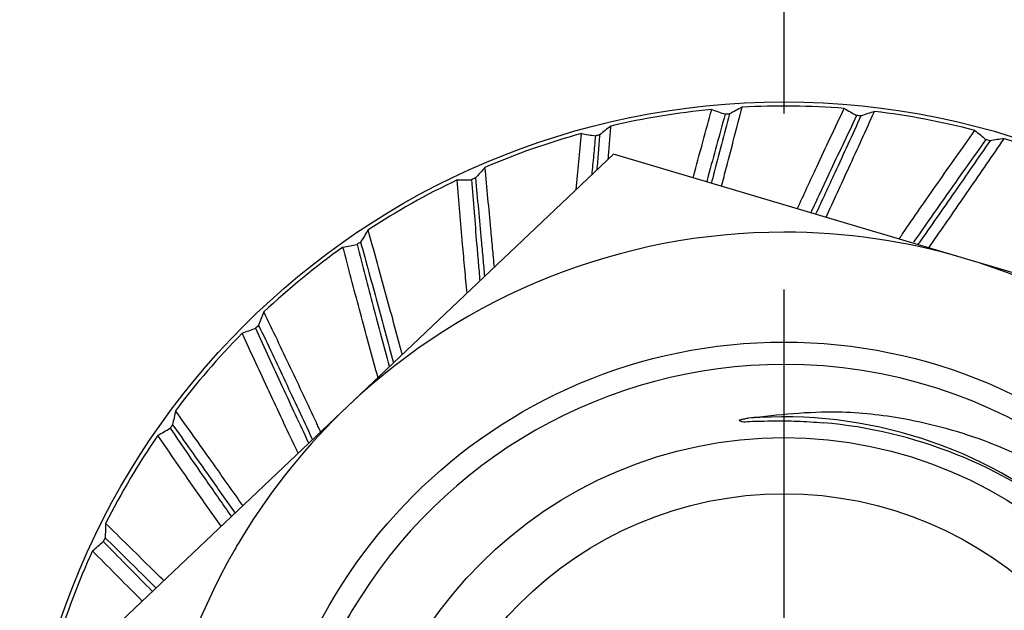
# Model space of a CAD drawing. Header units: inches. Extents: x 1 to 17.9, y 6 to 16.7.
# Tile 5 of 27: x 8.036 to 8.279, y 11.908 to 12.053. Entities that reach past the tile are written whole.
import ezdxf

# ---------------------------------------------------------------- set-up
doc = ezdxf.new("R2010")
doc.units = ezdxf.units.IN
doc.header["$MEASUREMENT"] = 0
doc.linetypes.add('DOT_CENTER', pattern=[14, 12, -1, 0, -1])
doc.layers.add('1', color=7, linetype='Continuous')

# ---------------------------------------------------------------- blocks, each defined once
blk = doc.blocks.new('adptr_blkhd_2_92JK_1030-10SF_Swest_Micro_1__10', base_point=(8.06840276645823, 11.68924970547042))
at = {"color": 7, "linetype": 'Continuous'}
for radius in [0.1054999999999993, 0.0917204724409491]:
    blk.add_circle((8.2244067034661, 11.8452536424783), radius, dxfattribs=at)
for centre, radius, start, end in [((8.2244067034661, 11.8452536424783), 0.1560039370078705, 90.00000058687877, 133.4543213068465), ((8.2244067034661, 11.8452536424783), 0.1560039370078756, 73.45432130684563, 90.00000058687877), ((8.2244067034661, 11.8452536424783), 0.1560039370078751, 30.00000058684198, 73.45432130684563), ((8.2244067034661, 11.8452536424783), 0.1235000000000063, 90.0002379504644, 149.2889178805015), ((8.2244067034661, 11.8452536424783), 0.1234999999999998, 19.82003224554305, 90.0002379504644), ((8.2244067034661, 11.8452536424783), 0.1560039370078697, 133.4543213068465, 148.6478897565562), ((8.22418631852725, 11.84019152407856), 0.1146541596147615, 51.30412610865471, 85.06797592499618), ((8.2244067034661, 11.8452536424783), 0.1560039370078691, 148.6478897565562, 149.9950998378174), ((8.2244067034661, 11.8452536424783), 0.1560039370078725, 149.9950998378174, 193.4543213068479), ((8.2244067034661, 11.8452536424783), 0.1234999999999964, 149.2889178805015, 240.5104326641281)]:
    blk.add_arc(centre, radius, start, end, dxfattribs=at)
at = {"color": 124, "linetype": 'Continuous'}
blk.add_arc((8.2244067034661, 11.8452536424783), 0.1106060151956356, 49.75363531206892, 94.50578639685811, dxfattribs=at)
at = {"color": 7, "linetype": 'Continuous'}
for points, knots in [([(8.215717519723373, 11.95551781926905), (8.215367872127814, 11.95545372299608), (8.214746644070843, 11.95533984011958), (8.21407650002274, 11.95521414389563), (8.213683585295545, 11.95509297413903), (8.213246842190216, 11.95506009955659), (8.213675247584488, 11.95490220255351), (8.214367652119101, 11.95447517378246), (8.216292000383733, 11.95489496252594), (8.21890325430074, 11.95480075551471), (8.222829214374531, 11.9549408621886), (8.227937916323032, 11.95485389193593), (8.231908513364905, 11.9545724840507), (8.234043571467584, 11.95442116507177)], [0, 0, 0, 0, 0.001075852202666, 0.0019114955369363, 0.0019706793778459, 0.002384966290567, 0.0024748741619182, 0.0031042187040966, 0.0050225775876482, 0.0077529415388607, 0.011184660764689, 0.0167008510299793, 0.0231171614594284, 0.0231171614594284, 0.0231171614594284, 0.0231171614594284]), ([(8.340590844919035, 11.88712839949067), (8.337688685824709, 11.89283062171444), (8.331903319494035, 11.90419779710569), (8.320538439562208, 11.91855232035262), (8.306728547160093, 11.93178866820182), (8.291622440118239, 11.94212434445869), (8.273424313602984, 11.95064750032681), (8.255826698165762, 11.95549299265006), (8.235774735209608, 11.95775109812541), (8.223053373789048, 11.95633463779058), (8.215717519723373, 11.95551781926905)], [0, 0, 0, 0, 0.0191560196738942, 0.0381868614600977, 0.0545745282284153, 0.0764252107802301, 0.0927359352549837, 0.1146770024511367, 0.1308767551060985, 0.1529432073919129, 0.1529432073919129, 0.1529432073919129, 0.1529432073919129]), ([(8.295866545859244, 11.92967627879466), (8.299645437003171, 11.92638834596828), (8.30721005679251, 11.91980651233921), (8.316750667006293, 11.90808382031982), (8.324746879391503, 11.8952498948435), (8.331774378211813, 11.87948448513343), (8.337808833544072, 11.85657619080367), (8.338046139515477, 11.83043917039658), (8.331008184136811, 11.8012131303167), (8.319638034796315, 11.77942701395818), (8.30572893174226, 11.76302550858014), (8.29493897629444, 11.75327677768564), (8.283147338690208, 11.74471789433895), (8.274107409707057, 11.74024682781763), (8.269066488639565, 11.73775364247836)], [0, 0, 0, 0, 0.0150041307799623, 0.030035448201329, 0.0451339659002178, 0.060258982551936, 0.0816505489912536, 0.1158208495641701, 0.1373061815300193, 0.1714383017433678, 0.1882720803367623, 0.2016268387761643, 0.2149866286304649, 0.2318271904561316, 0.2318271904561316, 0.2318271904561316, 0.2318271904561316]), ([(8.17390866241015, 11.7377536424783), (8.165003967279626, 11.74246993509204), (8.150068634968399, 11.75038031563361), (8.13173157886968, 11.76795918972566), (8.117745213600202, 11.78713744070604), (8.107470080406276, 11.81035831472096), (8.102182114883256, 11.8352164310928), (8.102204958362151, 11.86213859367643), (8.107627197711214, 11.8871367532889), (8.115161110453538, 11.90219718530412), (8.118227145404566, 11.90832623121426)], [0, 0, 0, 0, 0.0300592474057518, 0.0504166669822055, 0.0755969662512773, 0.1008413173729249, 0.1260130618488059, 0.1512650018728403, 0.1811630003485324, 0.201680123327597, 0.201680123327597, 0.201680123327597, 0.201680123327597])]:
    blk.add_open_spline(points, degree=3, knots=knots, dxfattribs=at)
blk = doc.blocks.new('belleville_washer-_374OD_90895A029__11', base_point=(8.03740670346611, 11.6582536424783))
at = {"color": 7, "linetype": 'Continuous'}
for centre, radius, start, end in [((8.22440670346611, 11.8452536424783), 0.187000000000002, 95.4564323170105, 103.1605704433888), ((8.22440670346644, 11.84525364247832), 0.1855475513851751, 94.14420639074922, 94.47140263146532), ((8.22440670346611, 11.8452536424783), 0.1870000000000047, 85.45643231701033, 93.16057044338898), ((8.22440670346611, 11.8452536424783), 0.1870000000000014, 75.45643231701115, 83.16057044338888), ((8.22440670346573, 11.84525364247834), 0.1855475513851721, 84.14420639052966, 84.47140263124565), ((8.22440670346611, 11.8452536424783), 0.1869999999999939, 105.4564323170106, 113.1605704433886), ((8.2244067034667, 11.84525364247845), 0.1855475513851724, 104.1442063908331, 104.4714026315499), ((8.22440670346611, 11.8452536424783), 0.1855475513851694, 74.1442063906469, 74.47140263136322), ((8.22440670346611, 11.8452536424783), 0.186999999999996, 65.45643231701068, 73.16057044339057), ((8.22440670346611, 11.8452536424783), 0.1870000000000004, 115.4564323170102, 123.160570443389), ((8.22440670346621, 11.84525364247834), 0.185547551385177, 114.1442063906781, 114.4714026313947), ((8.22440670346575, 11.84525364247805), 0.1855475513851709, 124.1442063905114, 124.4714026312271), ((8.22440670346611, 11.8452536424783), 0.1870000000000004, 125.4564323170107, 133.1605704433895), ((8.22440670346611, 11.8452536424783), 0.1855475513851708, 134.1442063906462, 134.4714026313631), ((8.22440670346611, 11.8452536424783), 0.1869999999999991, 135.4564323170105, 143.1605704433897), ((8.22440670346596, 11.84525364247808), 0.1855475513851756, 144.1442063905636, 144.4714026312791), ((8.22440670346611, 11.8452536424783), 0.1869999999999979, 145.4564323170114, 153.1605704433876), ((8.22440670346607, 11.84525364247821), 0.1855475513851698, 154.144206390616, 154.4714026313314), ((8.22440670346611, 11.8452536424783), 0.1870000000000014, 155.4564323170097, 163.1605704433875)]:
    blk.add_arc(centre, radius, start, end, dxfattribs=at)
for points, knots in [([(8.202075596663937, 12.01462630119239), (8.202142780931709, 12.01487785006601), (8.202277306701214, 12.01538148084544), (8.203086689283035, 12.01840590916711), (8.204528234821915, 12.02374982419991), (8.205921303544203, 12.02883651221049), (8.206625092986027, 12.03140630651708)], [0, 0, 0, 0, 0.0007810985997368, 0.0015638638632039, 0.0093925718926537, 0.0173858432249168, 0.0173858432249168, 0.0173858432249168, 0.0173858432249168]), ([(8.209941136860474, 12.03023645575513), (8.209232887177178, 12.02768296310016), (8.20783121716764, 12.02262936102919), (8.20638280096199, 12.01733349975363), (8.205574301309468, 12.01435538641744), (8.205445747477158, 12.01388107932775), (8.205381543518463, 12.01364416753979)], [0, 0, 0, 0, 0.0079496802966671, 0.0157331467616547, 0.0164710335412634, 0.0172074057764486, 0.0172074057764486, 0.0172074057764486, 0.0172074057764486]), ([(8.210997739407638, 12.0303160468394), (8.21034868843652, 12.02782164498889), (8.209058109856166, 12.02286183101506), (8.207662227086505, 12.01754758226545), (8.20682367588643, 12.01437041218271), (8.206634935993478, 12.0136564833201), (8.206540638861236, 12.0132998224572)], [0, 0, 0, 0, 0.0077323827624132, 0.0153749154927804, 0.0164835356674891, 0.0175902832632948, 0.0175902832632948, 0.0175902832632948, 0.0175902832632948]), ([(8.206625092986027, 12.03140630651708), (8.207178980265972, 12.03121392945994), (8.208286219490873, 12.03082934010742), (8.209389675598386, 12.03043402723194), (8.209941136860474, 12.03023645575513)], [0, 0, 0, 0, 0.0017590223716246, 0.0035163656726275, 0.0035163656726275, 0.0035163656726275, 0.0035163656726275]), ([(8.209053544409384, 12.01255328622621), (8.20925818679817, 12.01333382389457), (8.209668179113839, 12.01489765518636), (8.21071416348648, 12.01890108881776), (8.212193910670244, 12.02459165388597), (8.213460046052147, 12.02950105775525), (8.214096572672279, 12.03196920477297)], [0, 0, 0, 0, 0.0024207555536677, 0.0048500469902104, 0.0124134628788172, 0.02006017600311, 0.02006017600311, 0.02006017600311, 0.02006017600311]), ([(8.214096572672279, 12.03196920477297), (8.21357867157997, 12.03169526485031), (8.212543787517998, 12.03114784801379), (8.211512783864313, 12.03059315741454), (8.210997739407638, 12.0303160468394)], [0, 0, 0, 0, 0.0017576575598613, 0.0035122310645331, 0.0035122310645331, 0.0035122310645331, 0.0035122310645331]), ([(8.227703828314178, 12.0070126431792), (8.228491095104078, 12.00872308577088), (8.23007835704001, 12.01217158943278), (8.232777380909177, 12.01798106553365), (8.235825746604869, 12.024489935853), (8.238080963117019, 12.029257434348), (8.23922030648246, 12.03166597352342)], [0, 0, 0, 0, 0.0056487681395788, 0.011388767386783, 0.0192174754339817, 0.0272107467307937, 0.0272107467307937, 0.0272107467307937, 0.0272107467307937]), ([(8.234756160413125, 12.00491753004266), (8.235688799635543, 12.00693424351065), (8.237563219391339, 12.01098747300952), (8.240479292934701, 12.01733664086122), (8.243521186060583, 12.02398782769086), (8.245620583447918, 12.02860279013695), (8.246676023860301, 12.03092291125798)], [0, 0, 0, 0, 0.006665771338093, 0.0133969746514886, 0.0209603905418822, 0.0286071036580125, 0.0286071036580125, 0.0286071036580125, 0.0286071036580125]), ([(8.23922030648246, 12.03166597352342), (8.239732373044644, 12.03138033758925), (8.240756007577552, 12.03080932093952), (8.241774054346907, 12.03022840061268), (8.242282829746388, 12.02993807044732)], [0, 0, 0, 0, 0.0017590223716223, 0.0035163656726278, 0.0035163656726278, 0.0035163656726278, 0.0035163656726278]), ([(8.246676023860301, 12.03092291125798), (8.246118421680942, 12.03074306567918), (8.245004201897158, 12.0303836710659), (8.243892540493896, 12.03001643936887), (8.24333720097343, 12.02983297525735)], [0, 0, 0, 0, 0.0017576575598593, 0.0035122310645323, 0.0035122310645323, 0.0035122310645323, 0.0035122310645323]), ([(8.242282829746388, 12.02993807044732), (8.24114192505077, 12.02754635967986), (8.238883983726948, 12.02281293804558), (8.235875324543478, 12.01644675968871), (8.233258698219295, 12.01086907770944), (8.23175422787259, 12.00763548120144), (8.231007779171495, 12.00603110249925)], [0, 0, 0, 0, 0.0079496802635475, 0.015733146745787, 0.021123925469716, 0.0264324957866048, 0.0264324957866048, 0.0264324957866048, 0.0264324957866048]), ([(8.24333720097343, 12.02983297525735), (8.242264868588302, 12.02748917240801), (8.240132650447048, 12.0228288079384), (8.237203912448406, 12.01646660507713), (8.234564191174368, 12.01075818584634), (8.232985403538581, 12.00736588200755), (8.232199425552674, 12.005677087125)], [0, 0, 0, 0, 0.0077323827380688, 0.0153749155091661, 0.0210117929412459, 0.0266000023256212, 0.0266000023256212, 0.0266000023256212, 0.0266000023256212]), ([(8.173315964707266, 12.0117465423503), (8.17351856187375, 12.01401691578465), (8.17392747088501, 12.01859906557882), (8.174354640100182, 12.02317954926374), (8.174570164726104, 12.02549048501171)], [0, 0, 0, 0, 0.0068381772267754, 0.0138010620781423, 0.0138010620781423, 0.0138010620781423, 0.0138010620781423]), ([(8.174570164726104, 12.02549048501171), (8.175149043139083, 12.02539721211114), (8.176306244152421, 12.02521073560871), (8.177461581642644, 12.02501304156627), (8.17803897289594, 12.02491423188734)], [0, 0, 0, 0, 0.0017590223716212, 0.0035163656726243, 0.0035163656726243, 0.0035163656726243, 0.0035163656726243]), ([(8.18183038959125, 12.02734224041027), (8.18136792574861, 12.02698252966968), (8.180443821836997, 12.0262637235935), (8.179524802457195, 12.02553842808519), (8.179065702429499, 12.02517609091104)], [0, 0, 0, 0, 0.001757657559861, 0.0035122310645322, 0.0035122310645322, 0.0035122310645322, 0.0035122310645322]), ([(8.181192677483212, 12.01920933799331), (8.181299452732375, 12.02056078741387), (8.18151361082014, 12.02327163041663), (8.181724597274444, 12.02598272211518), (8.18183038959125, 12.02734224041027)], [0, 0, 0, 0, 0.0040669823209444, 0.0081578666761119, 0.0081578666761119, 0.0081578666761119, 0.0081578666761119]), ([(8.25270875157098, 11.99958415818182), (8.252856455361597, 11.99979880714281), (8.253152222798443, 12.00022860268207), (8.254866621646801, 12.00271755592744), (8.257890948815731, 12.00709047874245), (8.262274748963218, 12.01337844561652), (8.266776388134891, 12.01978399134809), (8.26982516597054, 12.02408747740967), (8.271365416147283, 12.02626159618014)], [0, 0, 0, 0, 0.00078167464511, 0.0015651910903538, 0.0090667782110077, 0.016732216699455, 0.0245609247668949, 0.0325541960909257, 0.0325541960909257, 0.0325541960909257, 0.0325541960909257]), ([(8.271365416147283, 12.02626159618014), (8.271820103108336, 12.02589138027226), (8.27272903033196, 12.02515128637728), (8.273630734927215, 12.02440240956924), (8.274081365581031, 12.0240281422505)], [0, 0, 0, 0, 0.0017590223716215, 0.0035163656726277, 0.0035163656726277, 0.0035163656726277, 0.0035163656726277]), ([(8.17803897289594, 12.02491423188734), (8.177884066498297, 12.02331146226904), (8.17757623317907, 12.02012619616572), (8.17727611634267, 12.01694019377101), (8.177127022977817, 12.01535733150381)], [0, 0, 0, 0, 0.0048307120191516, 0.0096003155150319, 0.0096003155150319, 0.0096003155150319, 0.0096003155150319]), ([(8.179065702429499, 12.02517609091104), (8.178950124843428, 12.02373080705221), (8.178719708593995, 12.0208497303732), (8.178485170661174, 12.01796898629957), (8.17836827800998, 12.01653335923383)], [0, 0, 0, 0, 0.0043496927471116, 0.0086708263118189, 0.0086708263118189, 0.0086708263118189, 0.0086708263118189]), ([(8.274081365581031, 12.0240281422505), (8.272542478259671, 12.02187088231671), (8.269496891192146, 12.01760145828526), (8.264996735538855, 12.0112446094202), (8.260594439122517, 12.00498178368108), (8.257702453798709, 12.00082874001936), (8.25626431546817, 11.99876348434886)], [0, 0, 0, 0, 0.0079496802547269, 0.0157331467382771, 0.0233654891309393, 0.0309154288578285, 0.0309154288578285, 0.0309154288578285, 0.0309154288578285]), ([(8.275101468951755, 12.02374155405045), (8.273638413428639, 12.02161957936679), (8.270729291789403, 12.01740029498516), (8.266371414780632, 12.01111046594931), (8.262014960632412, 12.00485169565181), (8.259038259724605, 12.00059993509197), (8.257478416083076, 11.99837880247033), (8.257384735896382, 11.99824541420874), (8.257355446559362, 11.99820371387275)], [0, 0, 0, 0, 0.0077323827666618, 0.0153749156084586, 0.0229559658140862, 0.0306093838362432, 0.0309455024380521, 0.0310983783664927, 0.0310983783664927, 0.0310983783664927, 0.0310983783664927]), ([(8.260032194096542, 11.99740850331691), (8.260272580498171, 11.99775272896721), (8.260753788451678, 11.99844182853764), (8.262645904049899, 12.00115450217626), (8.26571803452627, 12.0055727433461), (8.269975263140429, 12.01172530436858), (8.274267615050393, 12.01795328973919), (8.27713652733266, 12.02213356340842), (8.278578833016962, 12.02423515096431)], [0, 0, 0, 0, 0.0012595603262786, 0.0025214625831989, 0.0099221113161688, 0.0174035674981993, 0.024966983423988, 0.0326136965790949, 0.0326136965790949, 0.0326136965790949, 0.0326136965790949]), ([(8.278578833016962, 12.02423515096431), (8.277998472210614, 12.02415486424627), (8.276838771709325, 12.02399441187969), (8.275680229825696, 12.02382579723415), (8.275101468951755, 12.02374155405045)], [0, 0, 0, 0, 0.0017576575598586, 0.0035122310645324, 0.0035122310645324, 0.0035122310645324, 0.0035122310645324]), ([(8.150857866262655, 12.01718260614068), (8.150464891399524, 12.016748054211), (8.149679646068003, 12.01587969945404), (8.148900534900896, 12.01500583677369), (8.148511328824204, 12.0145692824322)], [0, 0, 0, 0, 0.001757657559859, 0.0035122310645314, 0.0035122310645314, 0.0035122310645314, 0.0035122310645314]), ([(8.153178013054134, 11.99266682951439), (8.153035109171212, 11.99422411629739), (8.152748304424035, 11.99734939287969), (8.152221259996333, 12.0029843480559), (8.151593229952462, 12.00959922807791), (8.151103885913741, 12.01464560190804), (8.150857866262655, 12.01718260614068)], [0, 0, 0, 0, 0.004691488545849, 0.0094152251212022, 0.0169786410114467, 0.0246253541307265, 0.0246253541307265, 0.0246253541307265, 0.0246253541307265]), ([(8.144029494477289, 12.01409825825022), (8.144615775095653, 12.01410692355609), (8.145787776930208, 12.0141242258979), (8.14695989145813, 12.01413015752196), (8.147545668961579, 12.01413311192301)], [0, 0, 0, 0, 0.0017590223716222, 0.0035163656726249, 0.0035163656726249, 0.0035163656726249, 0.0035163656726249]), ([(8.146447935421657, 11.98629041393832), (8.146263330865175, 11.98827985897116), (8.145890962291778, 11.99229295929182), (8.145302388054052, 11.99890674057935), (8.144677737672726, 12.00618634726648), (8.14424706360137, 12.01144273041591), (8.144029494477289, 12.01409825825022)], [0, 0, 0, 0, 0.0059939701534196, 0.0120910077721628, 0.0199197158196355, 0.0279129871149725, 0.0279129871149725, 0.0279129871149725, 0.0279129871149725]), ([(8.147545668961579, 12.01413311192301), (8.147753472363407, 12.01149137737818), (8.148164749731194, 12.00626314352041), (8.148721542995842, 11.99949724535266), (8.149201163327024, 11.99385454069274), (8.149469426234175, 11.99079773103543), (8.149602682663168, 11.98927938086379)], [0, 0, 0, 0, 0.0079496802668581, 0.0157331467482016, 0.0203662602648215, 0.0249388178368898, 0.0249388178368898, 0.0249388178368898, 0.0249388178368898]), ([(8.148511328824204, 12.0145692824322), (8.148754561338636, 12.01200332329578), (8.149238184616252, 12.00690121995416), (8.149847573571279, 12.00030967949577), (8.150347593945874, 11.99480574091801), (8.15061150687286, 11.99183836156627), (8.150743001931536, 11.99035977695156)], [0, 0, 0, 0, 0.0077323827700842, 0.0153749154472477, 0.0198589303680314, 0.0243121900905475, 0.0243121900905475, 0.0243121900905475, 0.0243121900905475]), ([(8.122120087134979, 12.00179899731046), (8.121808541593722, 12.00130280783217), (8.121186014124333, 12.00031128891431), (8.120570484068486, 11.99931541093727), (8.120262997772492, 11.9988179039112)], [0, 0, 0, 0, 0.0017576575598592, 0.0035122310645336, 0.0035122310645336, 0.0035122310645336, 0.0035122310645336]), ([(8.130519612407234, 11.97119911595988), (8.130448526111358, 11.97146280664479), (8.130306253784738, 11.9719905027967), (8.129520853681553, 11.97489977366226), (8.128149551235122, 11.97995108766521), (8.12617291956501, 11.9871671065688), (8.124161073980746, 11.99445851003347), (8.122802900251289, 11.99934325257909), (8.122120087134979, 12.00179899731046)], [0, 0, 0, 0, 0.0008193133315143, 0.0016396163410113, 0.0090402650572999, 0.0165217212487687, 0.024085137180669, 0.0317318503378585, 0.0317318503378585, 0.0317318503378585, 0.0317318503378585]), ([(8.120262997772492, 11.9988179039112), (8.120948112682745, 11.99633316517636), (8.12231036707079, 11.99139255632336), (8.124326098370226, 11.98401496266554), (8.126313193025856, 11.97668574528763), (8.127616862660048, 11.9718107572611), (8.128268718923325, 11.96937315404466)], [0, 0, 0, 0, 0.0077323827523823, 0.0153749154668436, 0.0229440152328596, 0.0305137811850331, 0.0305137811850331, 0.0305137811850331, 0.0305137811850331]), ([(8.115931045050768, 11.99757577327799), (8.1165069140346, 11.99768611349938), (8.117658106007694, 11.99790666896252), (8.118811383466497, 11.99811604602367), (8.119387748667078, 11.99822067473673)], [0, 0, 0, 0, 0.0017590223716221, 0.0035163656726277, 0.0035163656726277, 0.0035163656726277, 0.0035163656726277]), ([(8.124541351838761, 11.96553500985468), (8.124444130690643, 11.96588599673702), (8.124249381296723, 11.96658913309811), (8.12338918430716, 11.96970262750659), (8.12195574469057, 11.9749307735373), (8.119956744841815, 11.98233078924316), (8.117943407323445, 11.98989664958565), (8.116606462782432, 11.99499837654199), (8.115931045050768, 11.99757577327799)], [0, 0, 0, 0, 0.0010926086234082, 0.0021888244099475, 0.0096904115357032, 0.0173558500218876, 0.0251845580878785, 0.0331778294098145, 0.0331778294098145, 0.0331778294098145, 0.0331778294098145]), ([(8.119387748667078, 11.99822067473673), (8.120051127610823, 11.99565515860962), (8.121364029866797, 11.99057777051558), (8.123340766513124, 11.98304531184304), (8.125306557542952, 11.97565498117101), (8.126626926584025, 11.97077774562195), (8.12728274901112, 11.96835526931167)], [0, 0, 0, 0, 0.0079496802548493, 0.0157331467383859, 0.0233625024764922, 0.0308915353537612, 0.0308915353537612, 0.0308915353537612, 0.0308915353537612]), ([(8.096490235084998, 11.98165883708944), (8.096269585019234, 11.98111608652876), (8.09582869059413, 11.98003153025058), (8.095395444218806, 11.97894389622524), (8.095179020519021, 11.97840055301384)], [0, 0, 0, 0, 0.0017576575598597, 0.0035122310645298, 0.0035122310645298, 0.0035122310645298, 0.0035122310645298]), ([(8.110449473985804, 11.95218365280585), (8.11027155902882, 11.95256394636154), (8.109915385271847, 11.95332523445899), (8.108512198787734, 11.95632019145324), (8.106221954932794, 11.96118985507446), (8.103022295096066, 11.96795300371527), (8.099774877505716, 11.97478428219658), (8.097589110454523, 11.97935896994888), (8.096490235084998, 11.98165883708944)], [0, 0, 0, 0, 0.0012595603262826, 0.0025214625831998, 0.0099221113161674, 0.0174035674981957, 0.0249669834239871, 0.0326136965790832, 0.0326136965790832, 0.0326136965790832, 0.0326136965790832]), ([(8.091128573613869, 11.97642505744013), (8.0916765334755, 11.97663371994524), (8.092771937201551, 11.97705082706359), (8.093871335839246, 11.97745728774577), (8.09442077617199, 11.97766041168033)], [0, 0, 0, 0, 0.0017590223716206, 0.0035163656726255, 0.0035163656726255, 0.0035163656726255, 0.0035163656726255]), ([(8.09442077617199, 11.97766041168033), (8.09551957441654, 11.97524906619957), (8.097694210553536, 11.97047679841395), (8.10094932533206, 11.96340112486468), (8.104171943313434, 11.95645721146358), (8.106322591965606, 11.95187615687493), (8.107392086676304, 11.94959806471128)], [0, 0, 0, 0, 0.0079496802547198, 0.0157331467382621, 0.0233654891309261, 0.0309154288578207, 0.0309154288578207, 0.0309154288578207, 0.0309154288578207]), ([(8.095179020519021, 11.97840055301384), (8.096285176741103, 11.97607252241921), (8.098484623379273, 11.97144350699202), (8.101752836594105, 11.96452456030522), (8.104994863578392, 11.95762237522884), (8.107188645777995, 11.95291859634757), (8.10833228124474, 11.95045716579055), (8.108400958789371, 11.95030934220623), (8.108422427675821, 11.9502631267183)], [0, 0, 0, 0, 0.0077323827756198, 0.0153749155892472, 0.0229559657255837, 0.0306093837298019, 0.0309455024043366, 0.0310983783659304, 0.0310983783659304, 0.0310983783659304, 0.0310983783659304]), ([(8.104903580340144, 11.94692919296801), (8.104791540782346, 11.94716443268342), (8.10456721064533, 11.94763547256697), (8.103268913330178, 11.95036466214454), (8.100994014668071, 11.9551702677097), (8.097740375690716, 11.96211073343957), (8.094443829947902, 11.96921204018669), (8.092241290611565, 11.97400410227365), (8.091128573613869, 11.97642505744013)], [0, 0, 0, 0, 0.0007816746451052, 0.0015651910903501, 0.009066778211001, 0.0167322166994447, 0.0245609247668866, 0.032554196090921, 0.032554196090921, 0.032554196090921, 0.032554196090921]), ([(8.074747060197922, 11.95737407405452), (8.074624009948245, 11.95680125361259), (8.074378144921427, 11.9556566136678), (8.07414034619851, 11.95451027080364), (8.074021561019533, 11.95393760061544)], [0, 0, 0, 0, 0.001757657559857, 0.0035122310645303, 0.0035122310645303, 0.0035122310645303, 0.0035122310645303]), ([(8.091308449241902, 11.93404847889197), (8.090028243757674, 11.93586452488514), (8.087455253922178, 11.93951443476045), (8.083414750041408, 11.94521441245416), (8.07917559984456, 11.95117436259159), (8.076228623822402, 11.9552999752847), (8.074747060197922, 11.95737407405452)], [0, 0, 0, 0, 0.0066657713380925, 0.0133969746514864, 0.0209603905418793, 0.0286071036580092, 0.0286071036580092, 0.0286071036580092, 0.0286071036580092]), ([(8.07037569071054, 11.95128876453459), (8.070879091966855, 11.95158940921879), (8.071885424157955, 11.95219039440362), (8.072897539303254, 11.9527815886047), (8.07340336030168, 11.95307703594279)], [0, 0, 0, 0, 0.0017590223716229, 0.0035163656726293, 0.0035163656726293, 0.0035163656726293, 0.0035163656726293]), ([(8.07340336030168, 11.95307703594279), (8.074904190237, 11.95089312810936), (8.077874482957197, 11.94657098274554), (8.081883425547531, 11.94078231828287), (8.085405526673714, 11.9357274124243), (8.08745366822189, 11.9328077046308), (8.088469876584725, 11.93135907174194)], [0, 0, 0, 0, 0.0079496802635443, 0.0157331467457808, 0.021123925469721, 0.0264324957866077, 0.0264324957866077, 0.0264324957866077, 0.0264324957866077]), ([(8.074021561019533, 11.95393760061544), (8.075515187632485, 11.95183703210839), (8.078485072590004, 11.94766029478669), (8.082530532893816, 11.94194283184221), (8.08615430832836, 11.93680255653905), (8.088302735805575, 11.93373913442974), (8.089372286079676, 11.93221406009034)], [0, 0, 0, 0, 0.0077323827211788, 0.0153749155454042, 0.0210117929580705, 0.0266000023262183, 0.0266000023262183, 0.0266000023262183, 0.0266000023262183]), ([(8.085967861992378, 11.92898853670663), (8.084880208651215, 11.93052555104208), (8.082687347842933, 11.933624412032), (8.079005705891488, 11.93886657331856), (8.07489304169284, 11.94476097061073), (8.07189187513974, 11.94909779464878), (8.07037569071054, 11.95128876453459)], [0, 0, 0, 0, 0.0056487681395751, 0.0113887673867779, 0.0192174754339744, 0.0272107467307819, 0.0272107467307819, 0.0272107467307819, 0.0272107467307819]), ([(8.057551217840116, 11.92968258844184), (8.057529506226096, 11.92909710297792), (8.057486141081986, 11.92792715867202), (8.05745101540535, 11.92675693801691), (8.057433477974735, 11.92617234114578)], [0, 0, 0, 0, 0.0017576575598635, 0.0035122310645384, 0.0035122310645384, 0.0035122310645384, 0.0035122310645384]), ([(8.071844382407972, 11.91560723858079), (8.071270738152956, 11.91617473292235), (8.070121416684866, 11.91731171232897), (8.067177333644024, 11.92021927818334), (8.062989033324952, 11.92434605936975), (8.05937043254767, 11.92789726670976), (8.057551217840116, 11.92968258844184)], [0, 0, 0, 0, 0.0024207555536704, 0.00485004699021, 0.0124134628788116, 0.0200601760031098, 0.0200601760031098, 0.0200601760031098, 0.0200601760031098]), ([(8.057433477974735, 11.92617234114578), (8.059269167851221, 11.92436304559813), (8.06291920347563, 11.92076546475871), (8.066823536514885, 11.91689947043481), (8.06915577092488, 11.91458467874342), (8.069679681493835, 11.91406426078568), (8.06994141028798, 11.91380426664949)], [0, 0, 0, 0, 0.0077323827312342, 0.0153749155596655, 0.0164835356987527, 0.0175902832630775, 0.0175902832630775, 0.0175902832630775, 0.0175902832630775]), ([(8.054302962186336, 11.92293064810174), (8.054746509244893, 11.92331414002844), (8.055633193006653, 11.92408074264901), (8.056527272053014, 11.92483870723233), (8.056974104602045, 11.9252175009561)], [0, 0, 0, 0, 0.0017590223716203, 0.0035163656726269, 0.0035163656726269, 0.0035163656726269, 0.0035163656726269]), ([(8.056974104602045, 11.9252175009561), (8.058843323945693, 11.92331528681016), (8.062614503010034, 11.91947759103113), (8.066571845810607, 11.91548063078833), (8.068734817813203, 11.91330355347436), (8.0689852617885, 11.91305151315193), (8.069063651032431, 11.91297263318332)], [0, 0, 0, 0, 0.0080007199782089, 0.0161414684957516, 0.0168737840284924, 0.0172074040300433, 0.0172074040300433, 0.0172074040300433, 0.0172074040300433]), ([(8.06656012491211, 11.91060066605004), (8.066476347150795, 11.91068435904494), (8.066208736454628, 11.91095172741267), (8.064006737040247, 11.91315214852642), (8.059998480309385, 11.91717220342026), (8.056189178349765, 11.92102357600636), (8.054302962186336, 11.92293064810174)], [0, 0, 0, 0, 0.000355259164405, 0.0011348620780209, 0.009338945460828, 0.0173858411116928, 0.0173858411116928, 0.0173858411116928, 0.0173858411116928])]:
    blk.add_open_spline(points, degree=3, knots=knots, dxfattribs=at)
blk = doc.blocks.new('frontpanel-preamp-26_5ghz-pxie-5698__14', base_point=(7.76676172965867, 9.58096626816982))
at = {"color": 7, "linetype": 'Continuous'}
blk.add_circle((8.22440670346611, 11.8452536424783), 0.1880000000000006, dxfattribs=at)
at = {"layer": '1', "color": 30, "linetype": 'DOT_CENTER'}
blk.add_line((8.22440670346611, 12.54037790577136), (8.22440670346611, 12.03044433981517), dxfattribs=at)
blk = doc.blocks.new('NUT__250-36_hex_3125_1_1__15', base_point=(8.05173219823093, 11.67006398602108))
at = {"color": 7, "linetype": 'Continuous'}
for p, q in [((8.18249507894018, 12.02044329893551), (8.1171109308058, 11.95850047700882)), ((8.26883345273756, 11.99479792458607), (8.18249507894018, 12.02044329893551)), ((8.35516958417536, 11.96914500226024), (8.26883345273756, 11.99479792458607)), ((8.1171109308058, 11.95850047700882), (8.05173219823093, 11.89655193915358))]:
    blk.add_line(p, q, dxfattribs=at)
blk.add_circle((8.22440670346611, 11.8452536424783), 0.1290000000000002, dxfattribs=at)
for radius, start, end in [(0.1560039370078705, 90.00000058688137, 133.4543213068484), (0.1560039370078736, 73.45432130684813, 90.00000058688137), (0.1560039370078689, 30.00000058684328, 73.45432130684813), (0.1235000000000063, 90.0002379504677, 149.2889178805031), (0.1234999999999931, 19.82003224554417, 90.0002379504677), (0.1560039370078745, 133.4543213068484, 148.6478897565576), (0.1560039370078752, 148.6478897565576, 149.9950998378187), (0.1560039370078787, 149.9950998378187, 193.4543213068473), (0.1235000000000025, 149.2889178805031, 240.5104326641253)]:
    blk.add_arc((8.22440670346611, 11.8452536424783), radius, start, end, dxfattribs=at)
at = {"layer": '1', "color": 30, "linetype": 'DOT_CENTER'}
blk.add_line((8.22440670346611, 11.9871536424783), (8.22440670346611, 11.7033536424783), dxfattribs=at)
blk = doc.blocks.new('cu_PXIe-5698__16', base_point=(7.76676172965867, 9.58096626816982))
for name, p in [('frontpanel-preamp-26_5ghz-pxie-5698__14', (7.76676172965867, 9.58096626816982)), ('belleville_washer-_374OD_90895A029__11', (8.03740670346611, 11.6582536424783)), ('NUT__250-36_hex_3125_1_1__15', (8.05173219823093, 11.67006398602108)), ('adptr_blkhd_2_92JK_1030-10SF_Swest_Micro_1__10', (8.06840276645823, 11.68924970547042))]:
    blk.add_blockref(name, p)
blk = doc.blocks.new('FRONT1', base_point=(8.16662103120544, 12.14992125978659))
blk.add_blockref('cu_PXIe-5698__16', (7.76676172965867, 9.58096626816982))

msp = doc.modelspace()

# ---------------------------------------------------------------- block references
msp.add_blockref('FRONT1', (8.16662103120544, 12.14992125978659))

doc.saveas('drawing.dxf')
